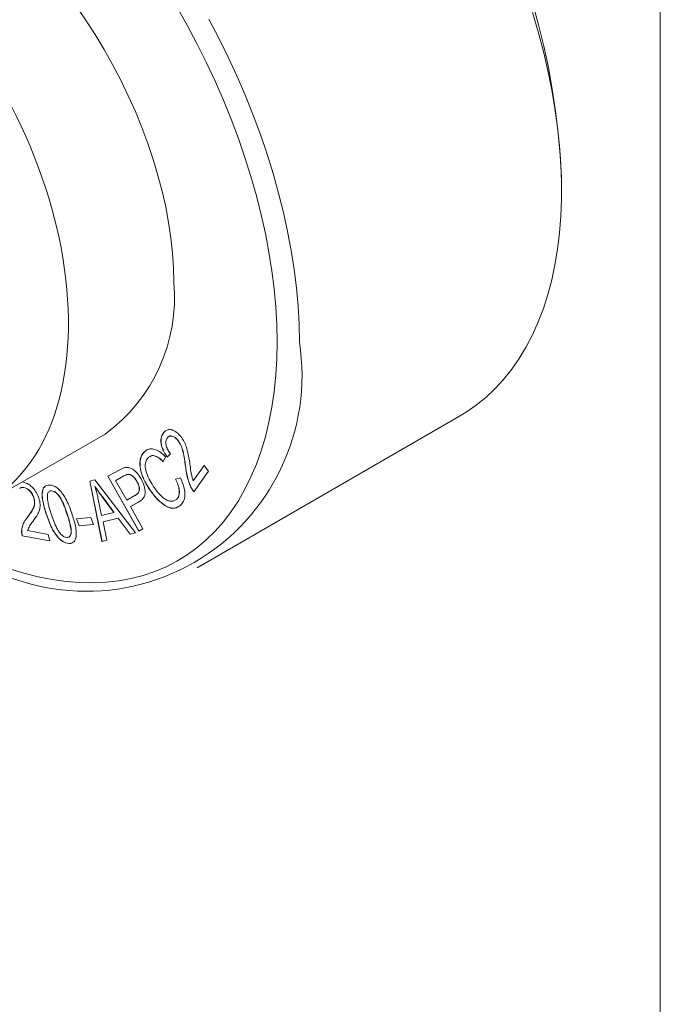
# Model space of a CAD drawing. Header units: inches. Extents: x 0.1 to 10.9, y 0 to 8.5.
# Tile 16 of 17: x 9.7 to 10.9, y 5.6 to 7.5. Entities that reach past the tile are written whole.
import ezdxf

# ---------------------------------------------------------------- set-up
doc = ezdxf.new("R2010")
doc.units = ezdxf.units.IN
doc.header["$MEASUREMENT"] = 0

msp = doc.modelspace()

# ---------------------------------------------------------------- linework, layer by layer
at = {"color": 7, "linetype": 'Continuous', "lineweight": 18}
for p, q in [((10.94446, 0.03556), (10.94446, 8.45061)), ((10.75682, 7.17819), (10.75682, 7.20269)), ((10.06411, 6.46118), (10.56262, 6.74896)), ((9.66548, 6.58611), (9.88916, 6.71524)), ((9.99999, 6.71709), (9.99978, 6.71697)), ((10.02773, 6.70322), (10.02752, 6.7031)), ((9.96456, 6.68215), (9.96434, 6.68203)), ((9.96456, 6.68215), (9.96614, 6.68315)), ((9.97244, 6.67124), (9.97167, 6.67079)), ((10.0042, 6.67168), (9.99944, 6.66265)), ((10.01331, 6.67787), (10.00703, 6.67156)), ((9.89416, 6.63494), (9.91707, 6.64735)), ((10.04206, 6.65424), (10.04185, 6.65411)), ((10.05648, 6.62629), (10.07715, 6.65536)), ((10.05669, 6.62641), (10.07722, 6.65528)), ((10.0857, 6.64468), (10.05784, 6.60549)), ((10.07715, 6.65536), (10.0857, 6.64468)), ((9.85993, 6.62546), (9.86971, 6.62795)), ((9.88305, 6.51105), (9.85993, 6.62546)), ((9.88326, 6.51118), (9.86016, 6.62552)), ((9.86971, 6.62795), (9.94718, 6.52746)), ((9.953, 6.53084), (9.89416, 6.63494)), ((9.95321, 6.53096), (9.89437, 6.63506)), ((9.92467, 6.63545), (9.90913, 6.62703)), ((9.90934, 6.62715), (9.90913, 6.62703)), ((9.90913, 6.62703), (9.93017, 6.58979)), ((9.92488, 6.63557), (9.90934, 6.62715)), ((9.92488, 6.63557), (9.92467, 6.63545)), ((9.9329, 6.63869), (9.93269, 6.63857)), ((10.02302, 6.62943), (10.03213, 6.63227)), ((10.05669, 6.62641), (10.05648, 6.62629)), ((9.73475, 6.61351), (9.73454, 6.61339)), ((9.78749, 6.60733), (9.78728, 6.60721)), ((9.87002, 6.61545), (9.86981, 6.61533)), ((9.9497, 6.62517), (9.94948, 6.62505)), ((9.97368, 6.61014), (9.97347, 6.61002)), ((10.05248, 6.61417), (10.05227, 6.61404)), ((9.75438, 6.59215), (9.75417, 6.59202)), ((9.87556, 6.59383), (9.88252, 6.56033)), ((9.88513, 6.59436), (9.88492, 6.59424)), ((9.90576, 6.56627), (9.88492, 6.59424)), ((9.90597, 6.56639), (9.88513, 6.59436)), ((9.93017, 6.58979), (9.94588, 6.59831)), ((10.02181, 6.58931), (10.02462, 6.59086)), ((10.02203, 6.58943), (10.02483, 6.59098)), ((10.02483, 6.59098), (10.02462, 6.59086)), ((9.9527, 6.58598), (9.93711, 6.57753)), ((9.93732, 6.57765), (9.93711, 6.57753)), ((9.93711, 6.57753), (9.96104, 6.53519)), ((9.95291, 6.5861), (9.93732, 6.57765)), ((9.95291, 6.5861), (9.9527, 6.58598)), ((9.74204, 6.55766), (9.74183, 6.55754)), ((9.77721, 6.5639), (9.77699, 6.56378)), ((9.81735, 6.56224), (9.81714, 6.56211)), ((9.83457, 6.55401), (9.86188, 6.55651)), ((9.83975, 6.54069), (9.83457, 6.55401)), ((9.83996, 6.54081), (9.83482, 6.55403)), ((9.86188, 6.55651), (9.86707, 6.5432)), ((9.88252, 6.56033), (9.90576, 6.56627)), ((9.91389, 6.55538), (9.88523, 6.54805)), ((9.9141, 6.5555), (9.88544, 6.54817)), ((9.90597, 6.56639), (9.90576, 6.56627)), ((9.9141, 6.5555), (9.91389, 6.55538)), ((9.93685, 6.52481), (9.91389, 6.55538)), ((9.93706, 6.52493), (9.9141, 6.5555)), ((9.74188, 6.53175), (9.78082, 6.52456)), ((9.86707, 6.5432), (9.83975, 6.54069)), ((9.83996, 6.54081), (9.83975, 6.54069)), ((9.86703, 6.54329), (9.83996, 6.54081)), ((9.88544, 6.54817), (9.88523, 6.54805)), ((9.88523, 6.54805), (9.89267, 6.51351)), ((9.96104, 6.53519), (9.953, 6.53084)), ((9.96104, 6.5352), (9.95321, 6.53096)), ((9.73057, 6.53064), (9.73036, 6.53052)), ((9.73173, 6.52171), (9.73151, 6.52159)), ((9.784, 6.51191), (9.73151, 6.52159)), ((9.78396, 6.51208), (9.73173, 6.52171)), ((9.78082, 6.52456), (9.784, 6.51191)), ((9.79915, 6.51946), (9.79894, 6.51933)), ((9.81638, 6.51831), (9.81816, 6.51879)), ((9.89267, 6.51351), (9.88305, 6.51105)), ((9.89266, 6.51357), (9.88326, 6.51118)), ((9.94718, 6.52746), (9.93685, 6.52481)), ((9.93706, 6.52493), (9.93685, 6.52481)), ((9.94714, 6.52752), (9.93706, 6.52493)), ((9.95321, 6.53096), (9.953, 6.53084)), ((9.82018, 6.50745), (9.81996, 6.50733)), ((9.88326, 6.51118), (9.88305, 6.51105))]:
    msp.add_line(p, q, dxfattribs=at)
at = {"color": 7, "linetype": 'Continuous', "lineweight": 18, "flags": 128}
for points in [[(10.01966, 7.00369), (10.01904, 7.03119), (10.01718, 7.05934), (10.01409, 7.08805), (10.00977, 7.11724), (10.00423, 7.14683), (9.9975, 7.17674), (9.98958, 7.20688), (9.98051, 7.23718), (9.97031, 7.26754), (9.959, 7.29788), (9.94662, 7.32811), (9.9332, 7.35817), (9.91878, 7.38794), (9.9034, 7.41737), (9.8871, 7.44636), (9.86993, 7.47483), (9.85194, 7.5027), (9.83317, 7.52991)], [(10.21589, 6.89041), (10.21527, 6.92332), (10.21341, 6.95687), (10.21032, 6.99102), (10.206, 7.02568), (10.20046, 7.0608), (10.19372, 7.09631), (10.18577, 7.13213), (10.17665, 7.1682), (10.16636, 7.20445), (10.15493, 7.24081), (10.14238, 7.27721), (10.12874, 7.31357), (10.11402, 7.34984), (10.09826, 7.38593), (10.08149, 7.42178), (10.06374, 7.45732), (10.04504, 7.49248), (10.02544, 7.5272)], [(10.56262, 6.74896), (10.57518, 6.75661), (10.59448, 6.77004), (10.61284, 6.78496), (10.63022, 6.80133), (10.64659, 6.81912), (10.66193, 6.83831), (10.6762, 6.85886), (10.68938, 6.88072), (10.70144, 6.90386), (10.71236, 6.92824), (10.72212, 6.9538), (10.7307, 6.9805), (10.73809, 7.00829), (10.74426, 7.03712), (10.74921, 7.06693), (10.75294, 7.09767), (10.75542, 7.12928), (10.75667, 7.1617), (10.75667, 7.19487), (10.75542, 7.22872), (10.75294, 7.2632), (10.74921, 7.29824), (10.74426, 7.33377), (10.73809, 7.36973), (10.7307, 7.40605), (10.72212, 7.44265), (10.71236, 7.47948), (10.70144, 7.51647)], [(10.08644, 7.50391), (10.10527, 7.46799), (10.12314, 7.43171), (10.14002, 7.39513), (10.15588, 7.35832), (10.17069, 7.32135), (10.18442, 7.28429), (10.19704, 7.24721), (10.20854, 7.21018), (10.21888, 7.17326), (10.22805, 7.13654), (10.23603, 7.10006), (10.24281, 7.06392), (10.24838, 7.02817), (10.25272, 6.99287), (10.25582, 6.95811), (10.25769, 6.92393), (10.25831, 6.89041)], [(9.70714, 6.45917), (9.73459, 6.45077), (9.76173, 6.44393), (9.7885, 6.43867), (9.81486, 6.435), (9.84076, 6.43292), (9.86614, 6.43244), (9.89096, 6.43356), (9.91517, 6.43627), (9.93871, 6.44058), (9.96156, 6.44647), (9.98366, 6.45393), (10.00496, 6.46295), (10.02544, 6.47351), (10.04504, 6.48559), (10.06374, 6.49917), (10.08149, 6.51421), (10.09826, 6.5307), (10.11402, 6.5486), (10.12874, 6.56787), (10.14238, 6.58848), (10.15493, 6.61039), (10.16636, 6.63355), (10.17665, 6.65792), (10.18577, 6.68346), (10.19372, 6.71011), (10.20046, 6.73783), (10.206, 6.76655), (10.21032, 6.79623), (10.21341, 6.82681), (10.21527, 6.85822), (10.21589, 6.89041)]]:
    msp.add_lwpolyline(points, dxfattribs=at)
at = {"color": 7, "linetype": 'Continuous', "lineweight": 18}
for centre, radius, start, end in [((9.36656, 7.14099), 1.39164, 2.54086, 57.45376), ((9.70041, 6.97439), 0.32059, 306.06835, 5.24383), ((9.85334, 6.82629), 0.41002, 230.99736, 8.99726)]:
    msp.add_arc(centre, radius, start, end, dxfattribs=at)
msp.add_ellipse((9.37281, 7.1446), major_axis=(-0.2787, 0.56595), ratio=0.6165904, start_param=2.374808, end_param=5.5385814, dxfattribs=at)
for points, knots in [([(9.99978, 6.71697), (10.00111, 6.71858), (10.00376, 6.72179), (10.00943, 6.72411), (10.01667, 6.72335), (10.02514, 6.71914), (10.03041, 6.71327), (10.03304, 6.71033)], [0, 0, 0, 0, 0.1871533, 0.3740233, 0.5607239, 0.780268, 1, 1, 1, 1]), ([(9.99999, 6.71709), (10.00121, 6.71889), (10.00256, 6.72087), (10.00464, 6.72166), (10.00484, 6.72173)], [0, 0, 0, 0, 0.9060634, 1, 1, 1, 1]), ([(10.00703, 6.67156), (10.00504, 6.67453), (10.00104, 6.68045), (9.99672, 6.69036), (9.99467, 6.70068), (9.9957, 6.71009), (9.99841, 6.71467), (9.99978, 6.71697)], [0, 0, 0, 0, 0.186992, 0.3736753, 0.5601007, 0.7797515, 1, 1, 1, 1]), ([(10.00725, 6.67168), (10.00525, 6.67465), (10.00126, 6.68058), (9.99693, 6.69049), (9.99489, 6.7008), (9.99591, 6.71021), (9.99863, 6.7148), (9.99999, 6.71709)], [0, 0, 0, 0, 0.186992, 0.3736753, 0.5601007, 0.7797515, 1, 1, 1, 1]), ([(10.00703, 6.70762), (10.00597, 6.70562), (10.00384, 6.70163), (10.00481, 6.69277), (10.00844, 6.68445), (10.01168, 6.68007), (10.01331, 6.67787)], [0, 0, 0, 0, 0.28009542, 0.55886678, 0.77908655, 1, 1, 1, 1]), ([(10.02752, 6.7031), (10.02543, 6.70532), (10.02126, 6.70977), (10.01487, 6.71189), (10.01, 6.71099), (10.00802, 6.70874), (10.00703, 6.70762)], [0, 0, 0, 0, 0.2792726, 0.5587866, 0.7791556, 1, 1, 1, 1]), ([(10.02773, 6.70322), (10.02564, 6.70545), (10.02146, 6.70993), (10.01515, 6.7119), (10.0113, 6.71156), (10.01007, 6.71034), (10.00987, 6.71015)], [0, 0, 0, 0, 0.3407349, 0.6817641, 0.9506319, 1, 1, 1, 1]), ([(10.04185, 6.65411), (10.04123, 6.65863), (10.04001, 6.66767), (10.03756, 6.68042), (10.03411, 6.69276), (10.02971, 6.69966), (10.02752, 6.7031)], [0, 0, 0, 0, 0.2807748, 0.561423, 0.7815009, 1, 1, 1, 1]), ([(10.04206, 6.65424), (10.04145, 6.65876), (10.04022, 6.66779), (10.03778, 6.68055), (10.03432, 6.69289), (10.02992, 6.69978), (10.02773, 6.70322)], [0, 0, 0, 0, 0.2807748, 0.561423, 0.7815009, 1, 1, 1, 1]), ([(10.03304, 6.71033), (10.03528, 6.70716), (10.03976, 6.70083), (10.04401, 6.68999), (10.04794, 6.67466), (10.04957, 6.6632), (10.05072, 6.65515)], [0, 0, 0, 0, 0.1861831, 0.3726175, 0.5594407, 1, 1, 1, 1]), ([(9.97347, 6.61002), (9.97038, 6.61493), (9.96419, 6.62476), (9.95759, 6.64079), (9.95471, 6.65547), (9.9557, 6.66713), (9.95881, 6.67602), (9.9625, 6.68003), (9.96434, 6.68203)], [0, 0, 0, 0, 0.1868719, 0.3734632, 0.5597741, 0.7064444, 0.8532036, 1, 1, 1, 1]), ([(9.97368, 6.61014), (9.97059, 6.61506), (9.9644, 6.62488), (9.9578, 6.64091), (9.95492, 6.65559), (9.95591, 6.66725), (9.95903, 6.67615), (9.96271, 6.68015), (9.96456, 6.68215)], [0, 0, 0, 0, 0.1868719, 0.3734632, 0.5597741, 0.7064444, 0.8532036, 1, 1, 1, 1]), ([(9.96434, 6.68203), (9.96617, 6.6834), (9.96982, 6.68615), (9.97687, 6.68748), (9.98532, 6.68581), (9.99484, 6.68069), (10.00108, 6.67468), (10.0042, 6.67168)], [0, 0, 0, 0, 0.1868863, 0.3736226, 0.560264, 0.7799726, 1, 1, 1, 1]), ([(9.97167, 6.67079), (9.96993, 6.66886), (9.96644, 6.66499), (9.96469, 6.65527), (9.96661, 6.6429), (9.97245, 6.62945), (9.97783, 6.62077), (9.98053, 6.61643)], [0, 0, 0, 0, 0.1867712, 0.3730658, 0.5594061, 0.7794684, 1, 1, 1, 1]), ([(9.99944, 6.66265), (9.99667, 6.66526), (9.99114, 6.67048), (9.98289, 6.67441), (9.97702, 6.67426), (9.97461, 6.6726), (9.97373, 6.672)], [0, 0, 0, 0, 0.3098521, 0.6182014, 0.861231, 1, 1, 1, 1]), ([(9.99966, 6.66277), (9.99688, 6.66538), (9.99135, 6.6706), (9.9831, 6.67454), (9.97723, 6.67438), (9.97482, 6.67272), (9.97395, 6.67212)], [0, 0, 0, 0, 0.3098521, 0.6182014, 0.861231, 1, 1, 1, 1]), ([(9.91707, 6.64735), (9.9188, 6.64829), (9.9219, 6.64995), (9.92536, 6.65094), (9.92688, 6.65137)], [0, 0, 0, 0, 0.5601027, 1, 1, 1, 1]), ([(9.92688, 6.65137), (9.92867, 6.65162), (9.93225, 6.65213), (9.93849, 6.6504), (9.94523, 6.64581), (9.95197, 6.63894), (9.95568, 6.63295), (9.95754, 6.62996)], [0, 0, 0, 0, 0.1869114, 0.3735602, 0.5600899, 0.7799986, 1, 1, 1, 1]), ([(10.05227, 6.61404), (10.05059, 6.61783), (10.04725, 6.62541), (10.04399, 6.63898), (10.04266, 6.64837), (10.04185, 6.65411)], [0, 0, 0, 0, 0.2797208, 0.5597223, 1, 1, 1, 1]), ([(10.05248, 6.61417), (10.05081, 6.61795), (10.04746, 6.62553), (10.04421, 6.63911), (10.04287, 6.6485), (10.04206, 6.65424)], [0, 0, 0, 0, 0.2797208, 0.5597223, 1, 1, 1, 1]), ([(10.05072, 6.65515), (10.05134, 6.64988), (10.05245, 6.64047), (10.05525, 6.63062), (10.05648, 6.62629)], [0, 0, 0, 0, 0.5607201, 1, 1, 1, 1]), ([(9.93269, 6.63857), (9.9311, 6.63816), (9.92827, 6.63743), (9.92577, 6.63606), (9.92467, 6.63545)], [0, 0, 0, 0, 0.5595989, 1, 1, 1, 1]), ([(9.9329, 6.63869), (9.93131, 6.63829), (9.92848, 6.63756), (9.92598, 6.63618), (9.92488, 6.63557)], [0, 0, 0, 0, 0.5595989, 1, 1, 1, 1]), ([(9.94948, 6.62505), (9.94819, 6.62713), (9.94561, 6.63129), (9.94094, 6.63572), (9.93642, 6.63834), (9.93393, 6.63849), (9.93269, 6.63857)], [0, 0, 0, 0, 0.2801282, 0.5598584, 0.7799292, 1, 1, 1, 1]), ([(9.9497, 6.62517), (9.9484, 6.62725), (9.94583, 6.63141), (9.94115, 6.63584), (9.93663, 6.63846), (9.93415, 6.63862), (9.9329, 6.63869)], [0, 0, 0, 0, 0.2801282, 0.5598584, 0.7799292, 1, 1, 1, 1]), ([(9.95754, 6.62996), (9.9594, 6.62629), (9.96311, 6.61898), (9.96566, 6.60767), (9.96494, 6.59724), (9.95979, 6.59037), (9.95506, 6.58744), (9.9527, 6.58598)], [0, 0, 0, 0, 0.1867672, 0.3733065, 0.5592414, 0.7793007, 1, 1, 1, 1]), ([(10.02462, 6.59086), (10.02589, 6.59224), (10.02842, 6.59501), (10.03028, 6.60145), (10.03025, 6.6097), (10.02772, 6.61944), (10.02459, 6.6261), (10.02302, 6.62943)], [0, 0, 0, 0, 0.1868006, 0.3733908, 0.5599602, 0.7797559, 1, 1, 1, 1]), ([(10.02483, 6.59098), (10.0261, 6.59236), (10.02863, 6.59513), (10.03049, 6.60157), (10.03046, 6.60982), (10.02794, 6.61956), (10.0248, 6.62622), (10.02323, 6.62955)], [0, 0, 0, 0, 0.1868006, 0.3733908, 0.5599602, 0.7797559, 1, 1, 1, 1]), ([(10.03213, 6.63227), (10.03387, 6.62839), (10.03733, 6.62064), (10.04045, 6.60884), (10.04115, 6.59725), (10.03876, 6.58694), (10.03471, 6.58246), (10.03268, 6.58022)], [0, 0, 0, 0, 0.1869448, 0.3736869, 0.5603011, 0.7799817, 1, 1, 1, 1]), ([(9.73454, 6.61339), (9.73206, 6.61384), (9.72908, 6.61438), (9.72751, 6.61233), (9.72725, 6.61198)], [0, 0, 0, 0, 0.83061421, 1, 1, 1, 1]), ([(9.73475, 6.61351), (9.73227, 6.61396), (9.72929, 6.6145), (9.72773, 6.61245), (9.72746, 6.6121)], [0, 0, 0, 0, 0.8306142, 1, 1, 1, 1]), ([(9.73199, 6.62426), (9.73434, 6.62368), (9.73905, 6.62253), (9.74651, 6.61817), (9.75392, 6.61098), (9.76069, 6.60115), (9.76308, 6.59366), (9.76427, 6.58991)], [0, 0, 0, 0, 0.187173, 0.3740416, 0.5607253, 0.7802599, 1, 1, 1, 1]), ([(9.75417, 6.59202), (9.75318, 6.59495), (9.75119, 6.60081), (9.74547, 6.6078), (9.73967, 6.61204), (9.73625, 6.61294), (9.73454, 6.61339)], [0, 0, 0, 0, 0.2792661, 0.5588152, 0.7791498, 1, 1, 1, 1]), ([(9.75438, 6.59215), (9.75339, 6.59508), (9.7514, 6.60093), (9.74569, 6.60792), (9.73988, 6.61216), (9.73646, 6.61306), (9.73475, 6.61351)], [0, 0, 0, 0, 0.2792661, 0.5588152, 0.7791498, 1, 1, 1, 1]), ([(9.77699, 6.56378), (9.7757, 6.56791), (9.77312, 6.57616), (9.77025, 6.58842), (9.7691, 6.59923), (9.76995, 6.60799), (9.77259, 6.6143), (9.77742, 6.61793), (9.78166, 6.61812), (9.78378, 6.61822)], [0, 0, 0, 0, 0.1669793, 0.3338906, 0.5005607, 0.6255451, 0.7503488, 0.8750599, 1, 1, 1, 1]), ([(9.77721, 6.5639), (9.77591, 6.56803), (9.77332, 6.57629), (9.77048, 6.58853), (9.76928, 6.59941), (9.77026, 6.60797), (9.77192, 6.61325), (9.774, 6.61463), (9.77444, 6.61492)], [0, 0, 0, 0, 0.2130347, 0.4259826, 0.6386228, 0.7980797, 0.9573061, 1, 1, 1, 1]), ([(9.78728, 6.60721), (9.78614, 6.6072), (9.78447, 6.6072), (9.78329, 6.60621), (9.78291, 6.6059)], [0, 0, 0, 0, 0.6778147, 1, 1, 1, 1]), ([(9.78749, 6.60733), (9.78635, 6.60733), (9.78468, 6.60732), (9.7835, 6.60634), (9.78312, 6.60602)], [0, 0, 0, 0, 0.6778147, 1, 1, 1, 1]), ([(9.78378, 6.61822), (9.78602, 6.61794), (9.7905, 6.61737), (9.79786, 6.61323), (9.80478, 6.60658), (9.81137, 6.59743), (9.81741, 6.58648), (9.8226, 6.57411), (9.82537, 6.56585), (9.82676, 6.56172)], [0, 0, 0, 0, 0.1249754, 0.2497275, 0.3745002, 0.4995142, 0.6662397, 0.8330549, 1, 1, 1, 1]), ([(9.81714, 6.56211), (9.81558, 6.56672), (9.81246, 6.57593), (9.80765, 6.58743), (9.80262, 6.5963), (9.79781, 6.60191), (9.7924, 6.60628), (9.78898, 6.6069), (9.78728, 6.60721)], [0, 0, 0, 0, 0.2505248, 0.5007884, 0.6258608, 0.7507415, 0.8754229, 1, 1, 1, 1]), ([(9.81735, 6.56224), (9.81579, 6.56684), (9.81267, 6.57606), (9.80786, 6.58756), (9.80283, 6.59642), (9.79802, 6.60203), (9.79261, 6.6064), (9.7892, 6.60702), (9.78749, 6.60733)], [0, 0, 0, 0, 0.2505248, 0.5007884, 0.6258608, 0.7507415, 0.8754229, 1, 1, 1, 1]), ([(9.88492, 6.59424), (9.88204, 6.59812), (9.87691, 6.60504), (9.87198, 6.61218), (9.86981, 6.61533)], [0, 0, 0, 0, 0.5600111, 1, 1, 1, 1]), ([(9.86981, 6.61533), (9.87105, 6.61129), (9.87326, 6.60408), (9.87485, 6.59696), (9.87556, 6.59383)], [0, 0, 0, 0, 0.559969, 1, 1, 1, 1]), ([(9.88513, 6.59436), (9.88226, 6.59824), (9.87712, 6.60516), (9.87219, 6.61231), (9.87002, 6.61545)], [0, 0, 0, 0, 0.5600111, 1, 1, 1, 1]), ([(9.94588, 6.59831), (9.94713, 6.59908), (9.94964, 6.6006), (9.95275, 6.60393), (9.95464, 6.60917), (9.95357, 6.61702), (9.95085, 6.62237), (9.94948, 6.62505)], [0, 0, 0, 0, 0.1874899, 0.3747674, 0.5611564, 0.780067, 1, 1, 1, 1]), ([(9.94609, 6.59844), (9.94735, 6.5992), (9.94986, 6.60072), (9.95296, 6.60405), (9.95486, 6.60929), (9.95378, 6.61714), (9.95106, 6.62249), (9.9497, 6.62517)], [0, 0, 0, 0, 0.1874899, 0.3747674, 0.5611564, 0.780067, 1, 1, 1, 1]), ([(10.03268, 6.58022), (10.03063, 6.57864), (10.02655, 6.57548), (10.0188, 6.57355), (10.00974, 6.57534), (10.00007, 6.58071), (9.99059, 6.5889), (9.9815, 6.59874), (9.97615, 6.60626), (9.97347, 6.61002)], [0, 0, 0, 0, 0.1401358, 0.2800701, 0.4198336, 0.559685, 0.7063799, 0.8531871, 1, 1, 1, 1]), ([(10.0278, 6.57695), (10.02737, 6.57664), (10.02484, 6.57486), (10.01896, 6.57377), (10.00997, 6.57544), (10.00028, 6.58084), (9.9908, 6.58902), (9.98171, 6.59886), (9.97636, 6.60638), (9.97368, 6.61014)], [0, 0, 0, 0, 0.032402, 0.1898689, 0.3471435, 0.5045172, 0.6695918, 0.8347927, 1, 1, 1, 1]), ([(9.98053, 6.61643), (9.98304, 6.61286), (9.98806, 6.60572), (9.99657, 6.59635), (10.00529, 6.58952), (10.0131, 6.58722), (10.01807, 6.58713), (10.02014, 6.58837), (10.0205, 6.58858)], [0, 0, 0, 0, 0.2115579, 0.4229817, 0.633612, 0.7992291, 0.9651195, 1, 1, 1, 1]), ([(10.05784, 6.60549), (10.05667, 6.60698), (10.05459, 6.60966), (10.05298, 6.6127), (10.05227, 6.61404)], [0, 0, 0, 0, 0.5598889, 1, 1, 1, 1]), ([(10.05805, 6.60561), (10.05689, 6.60711), (10.0548, 6.60978), (10.05319, 6.61283), (10.05248, 6.61417)], [0, 0, 0, 0, 0.5598889, 1, 1, 1, 1]), ([(9.74183, 6.55754), (9.74374, 6.56005), (9.74755, 6.56507), (9.75217, 6.57281), (9.75544, 6.58136), (9.75459, 6.58848), (9.75417, 6.59202)], [0, 0, 0, 0, 0.2807342, 0.5613614, 0.7814228, 1, 1, 1, 1]), ([(9.74204, 6.55766), (9.74395, 6.56017), (9.74776, 6.56519), (9.75239, 6.57293), (9.75565, 6.58148), (9.75481, 6.5886), (9.75438, 6.59215)], [0, 0, 0, 0, 0.2807342, 0.5613614, 0.7814228, 1, 1, 1, 1]), ([(9.76427, 6.58991), (9.76489, 6.58643), (9.76613, 6.57949), (9.76461, 6.5708), (9.76017, 6.56051), (9.75541, 6.55408), (9.75206, 6.54957)], [0, 0, 0, 0, 0.1861741, 0.3726214, 0.5594515, 1, 1, 1, 1]), ([(9.77951, 6.59984), (9.77945, 6.59671), (9.77932, 6.59046), (9.78216, 6.57793), (9.78493, 6.5689), (9.78663, 6.56338)], [0, 0, 0, 0, 0.2792564, 0.5595116, 1, 1, 1, 1]), ([(9.78169, 6.60502), (9.78166, 6.605), (9.78032, 6.60406), (9.77991, 6.60193), (9.77951, 6.59984)], [0, 0, 0, 0, 0.0213796, 1, 1, 1, 1]), ([(9.73036, 6.53052), (9.7307, 6.53372), (9.73138, 6.54013), (9.73556, 6.54903), (9.73945, 6.55431), (9.74183, 6.55754)], [0, 0, 0, 0, 0.2796333, 0.5596743, 1, 1, 1, 1]), ([(9.73057, 6.53064), (9.73091, 6.53384), (9.73159, 6.54025), (9.73577, 6.54915), (9.73966, 6.55443), (9.74204, 6.55766)], [0, 0, 0, 0, 0.2796333, 0.5596743, 1, 1, 1, 1]), ([(9.79894, 6.51933), (9.79614, 6.52308), (9.79055, 6.5306), (9.78325, 6.54593), (9.77937, 6.55701), (9.77699, 6.56378)], [0, 0, 0, 0, 0.2794645, 0.5596295, 1, 1, 1, 1]), ([(9.79915, 6.51946), (9.79636, 6.52321), (9.79076, 6.53072), (9.78347, 6.54605), (9.77958, 6.55713), (9.77721, 6.5639)], [0, 0, 0, 0, 0.2794645, 0.5596295, 1, 1, 1, 1]), ([(9.78663, 6.56338), (9.78818, 6.55878), (9.79129, 6.5496), (9.79609, 6.53814), (9.80109, 6.52929), (9.80587, 6.52368), (9.81126, 6.51928), (9.81467, 6.51864), (9.81638, 6.51831)], [0, 0, 0, 0, 0.2505061, 0.5007741, 0.6258699, 0.7507813, 0.8754882, 1, 1, 1, 1]), ([(9.81962, 6.51919), (9.81997, 6.51926), (9.8218, 6.51964), (9.82353, 6.52308), (9.82483, 6.52829), (9.82409, 6.537), (9.82146, 6.54835), (9.81858, 6.55752), (9.81714, 6.56211)], [0, 0, 0, 0, 0.033363, 0.1710161, 0.3089823, 0.447082, 0.7233949, 1, 1, 1, 1]), ([(9.81983, 6.51931), (9.82019, 6.51938), (9.82202, 6.51976), (9.82375, 6.5232), (9.82505, 6.52841), (9.8243, 6.53713), (9.82167, 6.54847), (9.81879, 6.55765), (9.81735, 6.56224)], [0, 0, 0, 0, 0.033363, 0.1710161, 0.3089823, 0.447082, 0.7233949, 1, 1, 1, 1]), ([(9.82676, 6.56172), (9.82806, 6.5576), (9.83065, 6.54934), (9.83351, 6.53709), (9.83466, 6.52629), (9.83381, 6.51753), (9.83114, 6.51125), (9.82632, 6.50761), (9.82209, 6.50742), (9.81996, 6.50733)], [0, 0, 0, 0, 0.1669707, 0.3338816, 0.5005549, 0.6255584, 0.7503624, 0.8750613, 1, 1, 1, 1]), ([(9.75206, 6.54957), (9.74972, 6.54674), (9.74555, 6.54168), (9.743, 6.53478), (9.74188, 6.53175)], [0, 0, 0, 0, 0.5607521, 1, 1, 1, 1]), ([(9.73151, 6.52159), (9.73111, 6.52333), (9.73038, 6.52645), (9.73036, 6.52927), (9.73036, 6.53052)], [0, 0, 0, 0, 0.5598734, 1, 1, 1, 1]), ([(9.73173, 6.52171), (9.73132, 6.52345), (9.73059, 6.52657), (9.73058, 6.5294), (9.73057, 6.53064)], [0, 0, 0, 0, 0.5598734, 1, 1, 1, 1]), ([(9.81996, 6.50733), (9.81807, 6.50755), (9.81429, 6.50798), (9.80857, 6.51068), (9.80335, 6.51457), (9.80041, 6.51774), (9.79894, 6.51933)], [0, 0, 0, 0, 0.2800481, 0.5598288, 0.7798688, 1, 1, 1, 1]), ([(9.82018, 6.50745), (9.81828, 6.50767), (9.8145, 6.5081), (9.80878, 6.51081), (9.80356, 6.51469), (9.80062, 6.51787), (9.79915, 6.51946)], [0, 0, 0, 0, 0.2800481, 0.5598288, 0.7798688, 1, 1, 1, 1]), ([(9.82734, 6.50908), (9.827, 6.5088), (9.82512, 6.50726), (9.8224, 6.50737), (9.82018, 6.50745)], [0, 0, 0, 0, 0.18306246, 1, 1, 1, 1])]:
    msp.add_open_spline(points, degree=3, knots=knots, dxfattribs=at)

doc.saveas('drawing.dxf')
